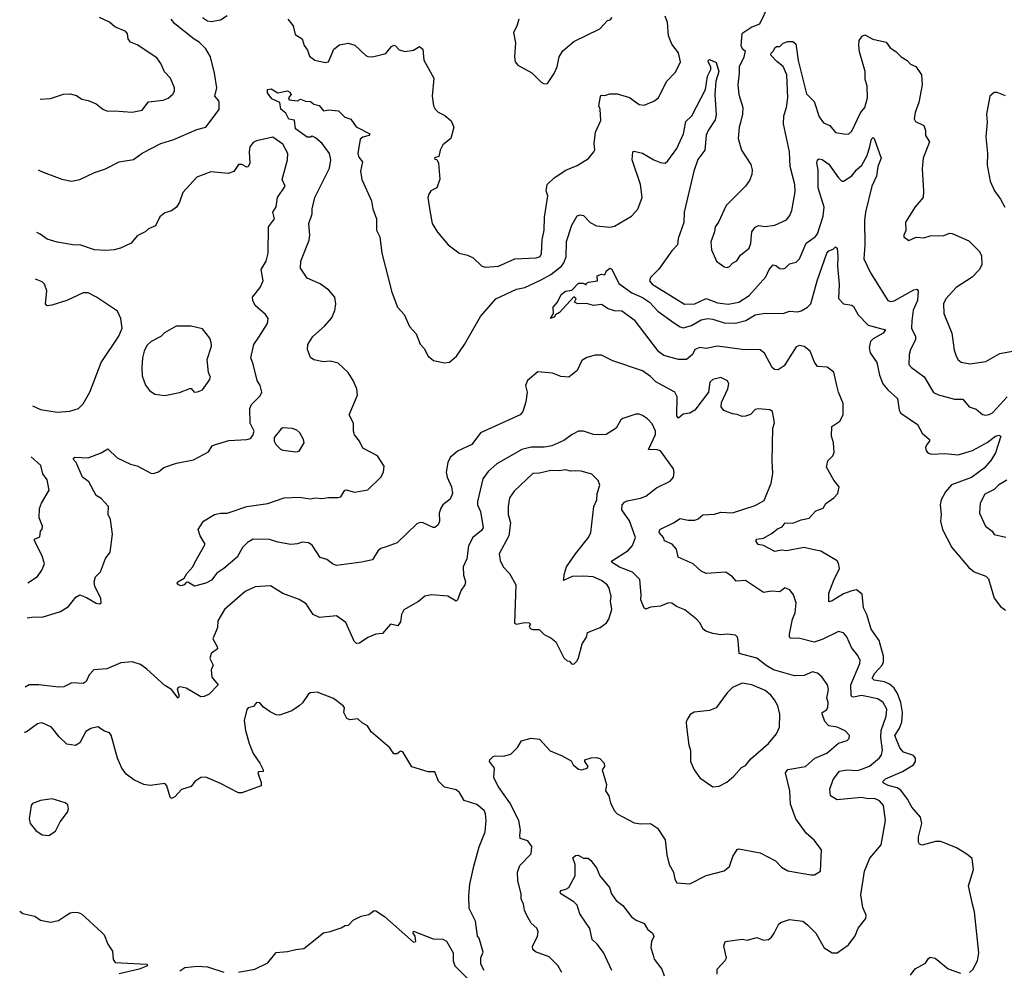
# Model space of a CAD drawing. Extents: x 1921360 to 2014538, y 768294 to 907744.
# Tile 110 of 256: x 1921767 to 1927788, y 801608 to 807422. Entities that reach past the tile are written whole.
import ezdxf

# ---------------------------------------------------------------- set-up
doc = ezdxf.new("R2010")
doc.units = 0

msp = doc.modelspace()

# ---------------------------------------------------------------- linework, layer by layer
at = {"layer": '0CON10XD'}
for points in [[(1926345, 807509.4), (1926290, 807395), (1926245, 807376), (1926183.3, 807335), (1926176.2, 807265), (1926185, 807246.7), (1926202.5, 807232.5), (1926195, 807192.5), (1926165.7, 807135), (1926167.3, 807095), (1926158.5, 807025), (1926165.5, 806965), (1926188.5, 806885), (1926187.9, 806845), (1926174.3, 806794.3)], [(1921891.5, 806936.5), (1921955, 806941.2), (1922035, 806966.7), (1922075, 806970), (1922115, 806958.8), (1922147, 806937), (1922185, 806928), (1922235, 806908.8), (1922275, 806876.2), (1922303.1, 806863.1), (1922345, 806865.7), (1922455, 806856.7), (1922515, 806870), (1922555, 806920), (1922645, 806930), (1922675, 806943.3), (1922703.6, 806966.4), (1922712.5, 806985), (1922713.3, 807005), (1922689.2, 807065), (1922652.8, 807102.8), (1922629.4, 807155), (1922605, 807189.2), (1922485, 807268.1), (1922445.4, 807285.4), (1922430, 807305), (1922426, 807335), (1922415, 807350), (1922348.6, 807378.6), (1922315, 807406.5), (1922255, 807436.7)], [(1922885, 807436), (1922915, 807415.7), (1922937.6, 807412.4), (1922995, 807422), (1923035, 807447.5)], [(1923406.2, 807425), (1923438.8, 807385), (1923451.7, 807331.7), (1923493.3, 807305), (1923506.2, 807265), (1923527, 807237), (1923539.5, 807199.5), (1923572.5, 807175), (1923635, 807160), (1923655, 807163.8), (1923687.9, 807242.1), (1923722.3, 807267.7), (1923775, 807279.2), (1923817.2, 807267.2), (1923882.9, 807202.9), (1923896.4, 807196.4), (1923925, 807196.2), (1924005, 807216.7), (1924040.5, 807259.5), (1924054.2, 807265.8), (1924065, 807263.3), (1924087.3, 807237.3), (1924125, 807227.5), (1924175, 807236.7), (1924211.7, 807258.3), (1924232.7, 807242.7), (1924238.8, 807175), (1924300, 807065), (1924290, 806955), (1924298, 806895), (1924306.7, 806875), (1924325, 806856.7), (1924367.3, 806837.3), (1924405, 806803.3), (1924421.2, 806765), (1924403.3, 806695), (1924355, 806656.7), (1924338.8, 806625), (1924330, 806585), (1924303, 806577), (1924305, 806570), (1924318.3, 806568.3), (1924327.5, 806545), (1924337, 806447), (1924317.5, 806395), (1924281.2, 806375), (1924268.8, 806355), (1924263.3, 806335), (1924274.2, 806255.8), (1924290, 806175), (1924322, 806122), (1924388, 806045), (1924443.3, 806003.3), (1924455, 805994.2), (1924505, 805982), (1924540, 805965), (1924593.3, 805915), (1924615, 805909.2), (1924695, 805915.6), (1924795, 805960), (1924924.6, 805965.4), (1924950, 805975), (1924958.5, 805991.5), (1924961.1, 806075), (1924974.4, 806135), (1924976.9, 806215), (1924997.1, 806345), (1924985.7, 806375.7), (1924992.9, 806415), (1925035, 806454.2), (1925107.2, 806502.8), (1925175, 806531.4), (1925245, 806573.8), (1925278.8, 806615), (1925283.9, 806626.1), (1925280, 806665), (1925288.1, 806735), (1925320.4, 806805), (1925316.4, 806875), (1925309.4, 806895), (1925318.3, 806951.7), (1925325, 806960), (1925345, 806958), (1925375, 806970), (1925420.6, 806969.4), (1925495.6, 806945.6), (1925555, 806904), (1925585, 806900), (1925645, 806924), (1925672.5, 806945), (1925722.5, 807045), (1925777.5, 807102.5), (1925808.1, 807165), (1925795, 807218.8), (1925755, 807272.5), (1925735, 807323.8), (1925727.3, 807405), (1925713.1, 807445)], [(1924818.8, 807425), (1924807.3, 807382.7), (1924785.9, 807344.1), (1924798.8, 807281.2), (1924792, 807195), (1924796.7, 807165), (1924812.5, 807145), (1924897.9, 807097.9), (1924955, 807040), (1924975, 807030), (1924995, 807032.5), (1925035, 807092.5), (1925053.8, 807135), (1925065.8, 807195), (1925087.9, 807232.1), (1925155, 807290), (1925313.6, 807366.4), (1925361.7, 807418.3), (1925378.3, 807421.7), (1925390, 807435)], [(1921880.7, 806504.2), (1921910.4, 806490.4), (1922025, 806447.5), (1922084.6, 806434.6), (1922135, 806445.6), (1922225, 806488.1), (1922290.7, 806509.3), (1922375, 806552.2), (1922463.6, 806566.4), (1922515, 806606.5), (1922629.2, 806665), (1922710.2, 806689.8), (1922849.5, 806750.5), (1922905, 806765.6), (1922986.4, 806873.6), (1922987.5, 806915), (1922985, 806926), (1922960, 806955), (1922971.9, 807005), (1922958.4, 807095), (1922932.9, 807195), (1922905, 807244.3), (1922864.2, 807284.2), (1922833.1, 807303.1), (1922715, 807396.7), (1922692.5, 807425)], [(1926174.3, 806794.3), (1926165.6, 806765), (1926160, 806695), (1926180, 806625), (1926237.6, 806537.6), (1926245.5, 806505), (1926244.5, 806475), (1926230.6, 806439.4), (1926205, 806404.2), (1926087.5, 806285), (1926040, 806185), (1926019.2, 806155), (1926015.8, 806125), (1925993.1, 806063.1), (1925998, 806015), (1926028.8, 805945), (1926075, 805910.8), (1926092.3, 805907.7), (1926106.6, 805913.4), (1926125, 805933.8), (1926152.1, 805947.9), (1926175, 805982.5), (1926228, 806025), (1926238, 806055), (1926244.4, 806125), (1926265, 806154.2), (1926285, 806164.3), (1926325, 806157.1), (1926385.3, 806164.7), (1926455, 806198.5), (1926475.4, 806225), (1926488.2, 806255), (1926508.7, 806368.7), (1926507.5, 806415), (1926478.6, 806525), (1926473.6, 806615), (1926438.2, 806785), (1926440, 806835), (1926456.9, 806885), (1926464.7, 806945), (1926458.2, 807085), (1926435.4, 807135.4), (1926396.4, 807166.4), (1926361.2, 807205), (1926361.7, 807218.3), (1926377.5, 807232.5), (1926385, 807250), (1926395, 807258), (1926415, 807258.8), (1926435, 807278.8), (1926465, 807288.8), (1926495, 807290), (1926513.3, 807275), (1926527.7, 807172.3), (1926579.2, 806969.2), (1926625, 806922), (1926655, 806828), (1926681.8, 806791.8), (1926722, 806775), (1926755, 806732), (1926806, 806724), (1926835, 806721.4), (1926855, 806741.2), (1926907.8, 806852.2), (1926935, 806886), (1926951.2, 806945), (1926950, 807015), (1926937.8, 807057.8), (1926937.5, 807105), (1926903.1, 807225), (1926897.5, 807265), (1926900.8, 807295), (1926918.3, 807321.7), (1926935, 807330), (1926984.3, 807304.3), (1927065.5, 807285.5), (1927090, 807250), (1927125, 807227.5), (1927156.2, 807195), (1927193, 807173), (1927215, 807150), (1927247, 807137), (1927280.6, 807085), (1927285.5, 807025), (1927265.7, 806915.7), (1927242.2, 806855), (1927235.8, 806815.8), (1927245, 806800), (1927296, 806775), (1927306, 806745), (1927306, 806715), (1927330, 806675), (1927291.2, 806575), (1927285, 806510), (1927294.1, 806374.1), (1927290.8, 806335), (1927243.2, 806276.8), (1927183.8, 806185), (1927186.7, 806133.3), (1927172.5, 806105), (1927173.9, 806093.9), (1927205, 806071.2), (1927248.3, 806091.7), (1927295, 806088.8), (1927335, 806100.8), (1927417.3, 806102.7), (1927455, 806116), (1927470, 806115), (1927570.5, 806070.5), (1927635.6, 806005.6), (1927647.9, 805977.9), (1927650, 805925), (1927635.8, 805895), (1927592.2, 805847.8), (1927492.9, 805785), (1927430, 805715), (1927416.4, 805685), (1927418.1, 805625), (1927466.5, 805505), (1927480.7, 805400.7), (1927491.1, 805371.1), (1927504.2, 805345), (1927525, 805327.1), (1927578.1, 805318.1), (1927675, 805331.1), (1927759.7, 805380.3), (1927905, 805406.7)], [(1926031.2, 801585), (1926032, 801615), (1926081.7, 801668.3), (1926090, 801685), (1926072.9, 801755), (1926080, 801785), (1926185, 801798), (1926215, 801792.9), (1926275, 801808), (1926315, 801792.5), (1926345, 801796), (1926365, 801811.2), (1926380.8, 801835), (1926408.3, 801891.7), (1926425, 801902.9), (1926475, 801918), (1926555, 801908.1), (1926585, 801886.7), (1926635.3, 801835.3), (1926685.7, 801745.7), (1926735, 801714.2), (1926765, 801714), (1926835, 801763.8), (1926875, 801818.8), (1926893.8, 801865), (1926942, 801925), (1926944, 801945), (1926922.2, 801992.2), (1926911.1, 802068.9), (1926932.9, 802215), (1926966.2, 802293.8), (1927035.8, 802375.8), (1927061.9, 802525), (1927049.1, 802615), (1927024.5, 802645), (1926995, 802659.3), (1926955, 802657.5), (1926914.1, 802664.1), (1926765, 802650), (1926725.8, 802675), (1926720.5, 802715), (1926740.6, 802775), (1926779.2, 802825), (1926825, 802834.5), (1926885, 802830.5), (1926905, 802834.7), (1926963.4, 802856.6), (1927025, 802907.1), (1927036.9, 802925), (1927044, 802955), (1927032.4, 803032.4), (1927034.2, 803075), (1927065, 803163.3), (1927069.5, 803205), (1927047.5, 803245), (1927015, 803269.2), (1926915, 803288.9), (1926865, 803278.2), (1926855, 803280.8), (1926850.6, 803290.6), (1926850.4, 803355), (1926905, 803483.8), (1926905.6, 803505), (1926890.8, 803535), (1926853, 803583), (1926825, 803646.7), (1926805, 803672), (1926775, 803680.8), (1926675, 803630.9), (1926625, 803614.4), (1926536.7, 803636.7), (1926480.5, 803640.5), (1926474, 803645), (1926474.3, 803664.3), (1926491.9, 803755), (1926509.2, 803795), (1926516, 803855), (1926498, 803905), (1926475.8, 803935.8), (1926445, 803948), (1926415, 803922.5), (1926365, 803926.9), (1926315, 803918.6), (1926205, 803992.2), (1926147.6, 803987.6), (1926125.4, 804015.4), (1926085, 804044.2), (1925965, 804035.7), (1925935, 804048.8), (1925884.4, 804094.4), (1925794.3, 804134.3), (1925784.1, 804184.1), (1925756.2, 804215), (1925710, 804235), (1925704, 804255), (1925676.7, 804285), (1925680.8, 804305), (1925765.9, 804344.1), (1925805, 804372.2), (1925855, 804361.8), (1925895, 804361.5), (1925915, 804369.4), (1925945, 804394.3), (1926015, 804398.2), (1926055, 804410.8), (1926125, 804406.7), (1926265, 804451.4), (1926318.5, 804481.5), (1926361.7, 804588.3), (1926372.4, 804647.6), (1926367.9, 804725), (1926373.3, 804925), (1926383.6, 804956.4), (1926371.2, 805025), (1926355, 805036), (1926285, 805042.9), (1926265, 805037.5), (1926235, 805008.6), (1926205, 804997.1), (1926185, 804996), (1926155, 805008), (1926125, 805011.4), (1926072.9, 805032.9), (1926056.5, 805055), (1926059.5, 805080.5), (1926097.5, 805165), (1926103.8, 805195), (1926095, 805213.3), (1926055, 805234), (1926005, 805221.2), (1925986.2, 805205), (1925980, 805145), (1925895.5, 805034.5), (1925865, 805016.2), (1925825, 805010.6), (1925795, 804984.2), (1925785, 805000), (1925788.1, 805115), (1925772.9, 805145), (1925657.4, 805207.4), (1925625, 805239.6), (1925575, 805274.5), (1925395, 805336.7), (1925325, 805370), (1925285, 805371.2), (1925235, 805356.7), (1925205, 805337.5), (1925175, 805277.5), (1925125, 805236), (1925075, 805240), (1925025, 805260), (1924935, 805268.8), (1924872.5, 805215), (1924860, 805185), (1924869.2, 805145), (1924862.5, 805085), (1924844.3, 805025.7), (1924828, 805005), (1924585, 804895.8), (1924531.9, 804825), (1924445, 804783.1), (1924399.2, 804745), (1924384.1, 804715), (1924375.4, 804655), (1924381.5, 804625), (1924406.5, 804565), (1924413.3, 804525), (1924400.2, 804489.8), (1924355, 804455.8), (1924341.9, 804435), (1924331.5, 804405), (1924333.3, 804355), (1924325, 804332), (1924305, 804316), (1924295, 804316), (1924235, 804344.5), (1924215, 804346.2), (1924195, 804339.6), (1924075, 804222.7), (1924008.8, 804198.8), (1923975, 804187.3), (1923958.2, 804175), (1923925, 804119.2), (1923856.6, 804103.4), (1923705, 804084.7), (1923679.2, 804095), (1923645, 804121.4), (1923605, 804132), (1923555, 804209.2), (1923532.4, 804222.4), (1923495, 804226.7), (1923465, 804215.6), (1923425, 804212.2), (1923345, 804226.5), (1923295, 804242.5), (1923195, 804245.6), (1923160, 804225), (1923130, 804195), (1923097.5, 804135), (1923016, 804065), (1922972.3, 804037.7), (1922938.8, 803995), (1922905, 803975.6), (1922835, 803957.5), (1922795, 803982.5), (1922785, 803980), (1922772.5, 803965), (1922755, 803960), (1922737.5, 803965), (1922728.8, 803975), (1922733.3, 803985), (1922773, 804007), (1922788.8, 804035), (1922825, 804076.7), (1922837, 804103), (1922901.4, 804215), (1922870.8, 804265), (1922857.5, 804305), (1922890, 804355), (1922957.5, 804395), (1922995, 804404), (1923035, 804403.8), (1923155, 804445.7), (1923285, 804463.1), (1923385, 804496.9), (1923475, 804502.9), (1923545, 804491.1), (1923575, 804496.9), (1923615, 804493.1), (1923655, 804500.6), (1923715, 804500), (1923730, 804505), (1923755, 804543.8), (1923763.1, 804546.9), (1923815, 804531.9), (1923895, 804547.5), (1923976, 804624), (1923991.8, 804655), (1923995, 804692.5), (1923955, 804754.2), (1923865, 804801.2), (1923845.8, 804845), (1923815, 804883.8), (1923807.5, 804905), (1923808, 804955), (1923781.2, 805005), (1923833.3, 805125), (1923828.8, 805165), (1923805.6, 805215), (1923775.6, 805265), (1923715, 805320.6), (1923666.4, 805333.6), (1923625, 805328.8), (1923565, 805341.2), (1923545, 805356.7), (1923526, 805405), (1923528.8, 805435), (1923560, 805485), (1923631.7, 805548.3), (1923675, 805598.6), (1923693.5, 805643.5), (1923699.6, 805685), (1923694.6, 805725), (1923657.8, 805767.8), (1923605, 805806.4), (1923525, 805842.5), (1923483.2, 805903.2), (1923486.9, 805945), (1923536.5, 806073.5), (1923541.3, 806105), (1923535.4, 806175), (1923554.6, 806235), (1923555.5, 806265), (1923572.3, 806335), (1923660.4, 806515), (1923669.2, 806565), (1923661.8, 806605), (1923615.7, 806665), (1923575, 806700), (1923555, 806710), (1923545, 806703.3), (1923525, 806704), (1923453.8, 806755), (1923448.3, 806808.3), (1923413.3, 806815), (1923395, 806850), (1923364.3, 806874.3), (1923356.7, 806915), (1923308.8, 806938.8), (1923281.2, 806975), (1923281.2, 806995), (1923305, 807000.4), (1923345, 806974.4), (1923405, 806988.1), (1923418.9, 806978.9), (1923426.2, 806965), (1923411.2, 806945), (1923415, 806932.5), (1923465, 806926.7), (1923485, 806936.7), (1923513.8, 806923.8), (1923545, 806922.5), (1923565.8, 806905.8), (1923598.5, 806898.5), (1923624.2, 806864.2), (1923655, 806871.9), (1923716.2, 806865), (1923755, 806826.2), (1923792, 806815), (1923825, 806768.1), (1923908.8, 806725), (1923903.3, 806715), (1923865, 806704.4), (1923848.9, 806691.1), (1923834.5, 806605), (1923841.7, 806581.7), (1923863.6, 806553.6), (1923851.1, 806495), (1923858.2, 806445), (1923917.5, 806315), (1923926.4, 806266.4), (1923949.4, 806205), (1923949.5, 806135), (1923969.4, 806095), (1923982.2, 805995), (1924041.9, 805755), (1924078, 805665), (1924118.3, 805618.3), (1924150, 805545), (1924191.2, 805501.2), (1924215, 805437.5), (1924240.5, 805410.5), (1924264, 805365), (1924297, 805337), (1924365, 805324.2), (1924395, 805328.6), (1924437.8, 805365), (1924486.4, 805435), (1924585, 805606.7), (1924679.1, 805715), (1924804, 805775), (1924855, 805783.8), (1924955, 805830.3), (1925015, 805864.7), (1925079.2, 805915), (1925095, 805936.2), (1925108.7, 805971.3), (1925111.6, 806065), (1925143.4, 806165), (1925175, 806222), (1925195, 806229.2), (1925215, 806224.2), (1925255, 806181.9), (1925295, 806161.9), (1925375, 806154.2), (1925405, 806159.2), (1925508.3, 806221.7), (1925546.4, 806263.6), (1925573.5, 806335), (1925564, 806414), (1925512.2, 806565), (1925516.7, 806613.3), (1925525, 806617.5), (1925575.4, 806605.4), (1925645, 806564.4), (1925685, 806548.6), (1925715, 806545.8), (1925731.1, 806558.9), (1925785.5, 806635), (1925825.4, 806725), (1925841.1, 806798.9), (1925877.1, 806835), (1925961.4, 806995), (1925973.2, 807076.8), (1925993, 807117), (1925992.5, 807135), (1925977.5, 807165), (1925980, 807175), (1925985, 807180), (1926025, 807161.2), (1926041.9, 807105), (1926024.3, 807045.7), (1926018.5, 806965), (1926025, 806840), (1926020.1, 806809.9), (1925976.8, 806745), (1925964.7, 806715.3), (1925956.4, 806625), (1925913.5, 806566.5), (1925888.6, 806495), (1925831.1, 806245), (1925828.8, 806181.2), (1925793.8, 806085), (1925788.5, 806045), (1925755, 806009.5), (1925675, 805897.5), (1925624, 805845), (1925618.6, 805825), (1925634.2, 805805), (1925832.1, 805682.1), (1925895, 805685.3), (1925965, 805717.3), (1926035, 805690), (1926098.4, 805681.6)], [(1927796.1, 806956.1), (1927745, 806976.7), (1927725, 806976.7), (1927700, 806955), (1927678.6, 806845), (1927682.9, 806795), (1927675.7, 806705), (1927684.3, 806605), (1927683, 806533), (1927700.8, 806435), (1927727.5, 806375), (1927764.6, 806324.6), (1927791.1, 806275)], [(1921811.8, 803762.9), (1921855, 803769.5), (1921905, 803767.9), (1922016.6, 803803.4), (1922065, 803833.5), (1922109.5, 803890.5), (1922135, 803904.3), (1922175, 803889.1), (1922235, 803854.4), (1922255, 803850), (1922266, 803855), (1922263.3, 803885), (1922225.6, 803955), (1922221.4, 803985), (1922231.2, 804015), (1922261.2, 804045), (1922292.3, 804127.7), (1922319.2, 804165), (1922334.2, 804275), (1922322.5, 804365), (1922308, 804395), (1922309.2, 804445), (1922265, 804494.2), (1922235, 804512.5), (1922188.8, 804595), (1922150.6, 804625), (1922113, 804713), (1922093.3, 804735), (1922105, 804746), (1922185, 804742.5), (1922265, 804773.3), (1922305, 804797.5), (1922362.1, 804742.1), (1922445, 804704), (1922485, 804693.8), (1922568.3, 804648.3), (1922585, 804646), (1922615, 804657.5), (1922647.6, 804682.4), (1922725, 804709.6), (1922830.7, 804729.3), (1922921.3, 804778.7), (1922943.8, 804815), (1922957.7, 804822.3), (1923045, 804849.4), (1923155, 804853.8), (1923178.3, 804861.7), (1923191.7, 804878.3), (1923200, 804905), (1923175.6, 804955), (1923174, 805045), (1923185, 805068), (1923237.5, 805122.5), (1923246.9, 805145), (1923237.5, 805185), (1923220, 805215), (1923195.3, 805315.3), (1923179.5, 805355), (1923198.9, 805435), (1923229.1, 805480.8), (1923281.4, 805565), (1923285.8, 805595), (1923269.7, 805619.7), (1923206.2, 805675), (1923192, 805705), (1923191.2, 805725), (1923237.5, 805785), (1923255.8, 805825), (1923244.2, 805895), (1923274.2, 805945), (1923287.3, 805995), (1923288.6, 806155), (1923324.2, 806205), (1923314, 806245), (1923335, 806277.5), (1923344.2, 806335), (1923391.2, 806405), (1923372, 806445), (1923404.4, 806565), (1923405.6, 806605), (1923375, 806661.4), (1923315, 806704.4), (1923215, 806681.5), (1923195, 806672.2), (1923174.7, 806645), (1923170.3, 806615), (1923174.2, 806545.8), (1923165, 806522.5), (1923155, 806520), (1923125, 806536), (1923105, 806536), (1923075.5, 806494.5), (1923042.2, 806482.2), (1922935, 806491.8), (1922850.2, 806459.8), (1922764, 806366), (1922745, 806305.8), (1922725, 806276.7), (1922695, 806252.9), (1922655, 806241.1), (1922623, 806217), (1922598.3, 806161.7), (1922555, 806144.2), (1922535, 806124.4), (1922485, 806100.6), (1922447.5, 806055), (1922382.5, 806025), (1922345, 806015.8), (1922295, 806011.4), (1922225, 806015.8), (1922135.6, 806045.6), (1922105, 806044.2), (1921995, 806062.5), (1921935, 806080.7), (1921891.1, 806111.1), (1921871, 806119.9)], [(1926098.4, 805681.6), (1926165, 805695.4), (1926226.9, 805735), (1926330.4, 805849.6), (1926350, 805895), (1926375, 805923.8), (1926389.9, 805919.9), (1926415, 805900), (1926435, 805898.6), (1926447.4, 805902.6), (1926475, 805929.2), (1926515, 805938.8), (1926535, 805960), (1926575.6, 806055), (1926631.1, 806095), (1926645, 806112.9), (1926679.9, 806220.1), (1926687.3, 806275), (1926648.8, 806395), (1926648.9, 806505), (1926641.5, 806545), (1926646.2, 806565), (1926655, 806570.8), (1926675, 806567.8), (1926715, 806538.5), (1926775, 806454.2), (1926795, 806435.8), (1926805, 806435.7), (1926855, 806467.5), (1926884.5, 806505), (1926916.8, 806533.2), (1926948.4, 806591.6), (1926965, 806646.7), (1926975, 806692.5), (1926985, 806701.2), (1926991.2, 806695), (1927034.4, 806575), (1927015.3, 806524.7), (1927005.4, 806465), (1926978.2, 806405), (1926940, 806245), (1926933.8, 806195), (1926935.4, 806045.4), (1926928.8, 805958.8), (1926970, 805875), (1927075, 805704.2), (1927095, 805697.8), (1927115, 805703.6), (1927235, 805771.1), (1927253.5, 805773.5), (1927260.9, 805765), (1927257.2, 805705), (1927230.7, 805645), (1927221.5, 805581.5), (1927221.1, 805535), (1927244.5, 805485), (1927245.6, 805465), (1927214.2, 805405), (1927205.7, 805374.3), (1927204.3, 805314.3), (1927220, 805295), (1927298.1, 805238.1), (1927355, 805142.5), (1927385, 805126.9), (1927482.4, 805102.4), (1927535, 805100.5), (1927573.7, 805053.7), (1927615, 805040), (1927655, 805007.1), (1927675, 805004.3), (1927695, 805007.1), (1927715, 805018.6), (1927804.5, 805115)], [(1927575, 801594.5), (1927595, 801611.9), (1927623.3, 801665), (1927632, 801715), (1927605.3, 801965), (1927593, 802013), (1927568.5, 802125), (1927599.5, 802225), (1927591.7, 802291.7), (1927559.1, 802319.1), (1927495, 802356.7), (1927400, 802395), (1927367.5, 802395), (1927285, 802372.9), (1927268.8, 802378.8), (1927262.3, 802392.3), (1927262.7, 802425), (1927283.1, 802505), (1927274.6, 802544.6), (1927222.5, 802605), (1927196.1, 802655), (1927155, 802710), (1927133.1, 802725), (1927077.8, 802737.8), (1927047.5, 802755), (1927047.5, 802765), (1927061.6, 802778.4), (1927165, 802823.1), (1927233.1, 802865), (1927245.5, 802885), (1927244.3, 802905), (1927232, 802922), (1927172.2, 802942.2), (1927148.8, 802968.8), (1927118.8, 803045), (1927145.1, 803084.9), (1927160.6, 803125), (1927165.7, 803185), (1927155.1, 803245), (1927135, 803301.1), (1927114.2, 803334.2), (1927085, 803357.4), (1927055, 803372.3), (1926992.8, 803382.8), (1926980.8, 803395), (1926995.3, 803425), (1927041.9, 803475), (1927050, 803495), (1927049.9, 803529.9), (1927022.5, 803625), (1926973.6, 803693.6), (1926946.6, 803785), (1926927.1, 803825), (1926919.5, 803909.5), (1926885, 803934.2), (1926855, 803928.9), (1926805, 803910), (1926735, 803868), (1926715, 803862.5), (1926715.6, 803915), (1926745.6, 803995), (1926780, 804065), (1926775, 804097.5), (1926765, 804112), (1926665, 804170.7), (1926615, 804181.9), (1926565, 804193.1), (1926455, 804173.6), (1926425, 804178.2), (1926385, 804170.5), (1926315, 804205.6), (1926282.7, 804212.7), (1926267.5, 804235), (1926274.5, 804245.5), (1926315, 804250.9), (1926368.7, 804281.3), (1926401.8, 804308.2), (1926429.1, 804320.9), (1926447.5, 804345), (1926495, 804343.3), (1926545, 804362.9), (1926595, 804372.9), (1926635, 804418), (1926680, 804435), (1926696.1, 804463.9), (1926745, 804498.8), (1926769.2, 804525), (1926777.1, 804565), (1926745.6, 804605.6), (1926701.2, 804685), (1926708.8, 804725), (1926738.8, 804755), (1926748, 804775), (1926744.4, 804835), (1926731.1, 804875), (1926733.3, 804935), (1926782.7, 804967.3), (1926802.9, 805005), (1926802.5, 805075), (1926773.5, 805143.5), (1926764.4, 805185.6), (1926745, 805265.8), (1926705, 805297.8), (1926645, 805302), (1926626.9, 805326.9), (1926601.5, 805395), (1926565, 805423.1), (1926535, 805428.8), (1926515, 805422.5), (1926442.2, 805305), (1926405, 805281.1), (1926383.4, 805283.4), (1926367.5, 805295), (1926322.3, 805382.3), (1926294.1, 805404.1), (1926185, 805405.2), (1926034.7, 805425.3), (1925965, 805410.5), (1925925, 805416.9), (1925896, 805405), (1925880.6, 805375), (1925845.5, 805344.5), (1925795, 805344), (1925705, 805369.2), (1925675, 805390), (1925530.2, 805580.2), (1925449.5, 805639.5), (1925405, 805642.2), (1925365, 805654.4), (1925325, 805680), (1925275, 805674.3), (1925233, 805687), (1925180, 805685), (1925160, 805695), (1925170, 805715), (1925155, 805726.7), (1925068.3, 805631.7), (1925043.8, 805616.2), (1925035, 805603.3), (1925013.8, 805593.8), (1925031.2, 805625), (1925028.9, 805665), (1925055.7, 805695), (1925078.8, 805741.2), (1925105, 805761.9), (1925142.3, 805767.7), (1925185, 805810), (1925211.7, 805811.7), (1925230, 805800), (1925231.7, 805808.3), (1925245, 805817.5), (1925300, 805825), (1925297.5, 805855), (1925325, 805866.2), (1925345, 805862.5), (1925354.2, 805885), (1925375, 805902), (1925387.3, 805897.3), (1925429.7, 805809.7), (1925510.8, 805750.8), (1925575, 805722.3), (1925617.5, 805695), (1925668.8, 805638.8), (1925765, 805569.7), (1925805, 805543.1), (1925825, 805537.5), (1925875, 805551.6), (1925935, 805586), (1925975.4, 805594.6), (1926005, 805591.4), (1926075, 805567.4), (1926145, 805566.8), (1926206.9, 805583.1), (1926265, 805616.2), (1926325, 805627.3), (1926435.2, 805624.8), (1926475, 805640.4), (1926525, 805635.4), (1926545, 805642), (1926585, 805664.6), (1926605.3, 805685), (1926642.8, 805825), (1926703.1, 805995), (1926715, 806008.8), (1926740.7, 806019.3), (1926755, 806032.5), (1926765.8, 806025.8), (1926769.4, 805975), (1926767.9, 805915), (1926777.8, 805802.2), (1926775, 805717.5), (1926804.6, 805684.6), (1926855, 805676.7), (1926865, 805669.2), (1926895, 805617.1), (1926954.8, 805554.8), (1927061.2, 805525), (1927046.9, 805505), (1926985, 805470), (1926970, 805455), (1926961.9, 805418.1), (1926966.7, 805385), (1927008.9, 805325), (1927025, 805248.8), (1927045.4, 805195), (1927075, 805157.5), (1927134.5, 805105), (1927145.7, 805035), (1927155, 805016.2), (1927257, 804947), (1927285, 804892.5), (1927330.6, 804855), (1927331.4, 804845), (1927313.3, 804825), (1927306.9, 804805), (1927310.8, 804785), (1927321.5, 804771.5), (1927345, 804764.4), (1927425, 804768.8), (1927505, 804761.2), (1927592.8, 804787.2), (1927683.5, 804836.5), (1927735, 804875.5), (1927755, 804880.8), (1927765.7, 804874.3), (1927735, 804772.9), (1927705, 804725.6), (1927665, 804678.9), (1927587, 804623), (1927465, 804578.1), (1927428.6, 804535), (1927402.5, 804485), (1927395.5, 804455), (1927401.1, 804395), (1927397.5, 804355), (1927409.1, 804305), (1927467.5, 804195), (1927570.9, 804070.9), (1927603.8, 804045), (1927675, 804017.8), (1927692.2, 804002.2), (1927725.8, 803885), (1927765, 803834), (1927795, 803811.2)], [(1921844.5, 805061.4), (1921895, 805038.9), (1921995, 805021.9), (1922073, 805027), (1922125.7, 805044.3), (1922155, 805073.3), (1922196.7, 805143.3), (1922266, 805325), (1922373.9, 805486.1), (1922393.6, 805536.4), (1922386.2, 805595), (1922365, 805640), (1922236.7, 805725), (1922185, 805750.8), (1922155, 805750.8), (1922055.5, 805704.5), (1921964.3, 805675.7), (1921935, 805672), (1921924.2, 805684.2), (1921933.8, 805765), (1921918.8, 805805), (1921905, 805820), (1921863.9, 805834.8)], [(1922655, 805124), (1922745, 805141.2), (1922806.4, 805166.4), (1922816.2, 805166.2), (1922834.2, 805144.2), (1922855, 805146.2), (1922885, 805157.5), (1922926.2, 805215), (1922933.3, 805235), (1922922, 805265), (1922913.8, 805345), (1922938.8, 805425), (1922938.3, 805448.3), (1922930, 805475), (1922885, 805532.5), (1922815, 805547.5), (1922723, 805547), (1922653, 805507), (1922630, 805485), (1922570, 805455), (1922545, 805430), (1922527.5, 805395), (1922517.5, 805355), (1922513.3, 805295), (1922516.7, 805245), (1922536.1, 805186.1), (1922560, 805155), (1922592.3, 805132.3), (1922655, 805124)], [(1925081.9, 801595), (1925057.6, 801637.6), (1925005, 801689.4), (1924921.2, 801721.2), (1924905.6, 801735), (1924903.5, 801755), (1924934.2, 801815), (1924937.5, 801845), (1924930, 801865), (1924895, 801896.7), (1924866.6, 801946.6), (1924852.9, 801975), (1924846.8, 802013.2), (1924834.4, 802045), (1924834.4, 802075), (1924812.5, 802155), (1924811.2, 802208.8), (1924825, 802249.4), (1924895, 802321.2), (1924898.5, 802365), (1924875, 802398.9), (1924828.1, 802415), (1924824.4, 802435), (1924829.1, 802465), (1924819.1, 802525), (1924765, 802633.1), (1924695, 802730.8), (1924667.3, 802785), (1924670, 802845), (1924640, 802885), (1924642.5, 802895), (1924661.2, 802915), (1924675, 802920.5), (1924725, 802917.5), (1924769.6, 802930.4), (1924810.2, 802969.8), (1924835, 803010.8), (1924895, 803027.5), (1924945, 803022.5), (1925010, 802950), (1925085, 802918.8), (1925138.3, 802888.3), (1925152, 802865), (1925185, 802838), (1925205, 802834.2), (1925237.5, 802845), (1925242.5, 802855), (1925222.5, 802885), (1925222.5, 802895), (1925262.3, 802907.7), (1925295, 802908.8), (1925315, 802902.5), (1925340, 802875), (1925342.5, 802855), (1925328.8, 802835), (1925355.4, 802745.4), (1925348.6, 802705), (1925369.2, 802675), (1925379.4, 802629.4), (1925403.4, 802583.4), (1925420, 802565), (1925525, 802510), (1925565, 802503.8), (1925625, 802506.7), (1925667.3, 802477.3), (1925713.3, 802405), (1925723.3, 802315), (1925738.8, 802255), (1925765, 802207.5), (1925772.5, 802165), (1925785, 802142.5), (1925865, 802137.5), (1925965, 802187.5), (1926075, 802216.2), (1926107.3, 802242.7), (1926128, 802305), (1926155, 802346.7), (1926165, 802351.2), (1926295.5, 802325.5), (1926388.2, 802278.2), (1926425, 802239.2), (1926465, 802217.1), (1926605, 802191.4), (1926627.5, 802192.5), (1926663.8, 802215), (1926669.2, 802345), (1926624.4, 802404.4), (1926576.3, 802446.3), (1926512.2, 802535), (1926481.2, 802625), (1926477.3, 802705), (1926450.9, 802815), (1926465, 802835.5), (1926572, 802855), (1926629.2, 802905), (1926703.4, 802936.6), (1926775, 802998), (1926826.8, 803013.2), (1926840, 803025), (1926841.2, 803045), (1926815, 803072.5), (1926765, 803095.8), (1926715, 803104.2), (1926689.7, 803129.7), (1926673.1, 803176.9), (1926674.5, 803185.5), (1926699.6, 803200.4), (1926708.5, 803215), (1926711.3, 803245), (1926702.9, 803275), (1926706.7, 803293.3), (1926713.5, 803325), (1926707.5, 803355), (1926672.4, 803402.4), (1926645, 803425.7), (1926615, 803432.9), (1926565, 803410.8), (1926505, 803408.9), (1926376.2, 803446.2), (1926331.5, 803471.5), (1926275, 803516.5), (1926166.7, 803545), (1926161.2, 803625), (1926156.2, 803645), (1926145, 803657.5), (1926095, 803663.8), (1926055, 803659.2), (1926005, 803667.1), (1925961.8, 803681.8), (1925945.6, 803695), (1925925, 803734), (1925905, 803755.6), (1925835, 803811.9), (1925782.9, 803832.9), (1925755, 803854.2), (1925734.5, 803855.5), (1925685, 803836), (1925625, 803829.2), (1925595, 803817.5), (1925585, 803822.5), (1925565.5, 803875), (1925567.8, 803905), (1925558.1, 803998.1), (1925515, 804042.9), (1925435, 804074.6), (1925386.2, 804105), (1925392, 804115), (1925488.2, 804175), (1925513.8, 804206.2), (1925532.1, 804255), (1925496.5, 804356.5), (1925450, 804425), (1925451.5, 804455), (1925465, 804471.5), (1925480.7, 804479.3), (1925562.5, 804495), (1925595, 804507.1), (1925660.5, 804559.5), (1925745, 804600.8), (1925766, 804625), (1925769.2, 804655), (1925765, 804676.2), (1925685, 804784.4), (1925665, 804790.9), (1925612.9, 804792.9), (1925654.5, 804885), (1925655.4, 804905.4), (1925635, 804951.2), (1925605, 804982), (1925575, 805002), (1925555, 805010), (1925535, 805008.8), (1925455, 804984), (1925443.8, 804975), (1925415, 804923.3), (1925353.9, 804886.1), (1925306.4, 804883.6), (1925275, 804886.2), (1925215, 804906), (1925185, 804906), (1925145, 804886), (1925095, 804848.6), (1925020, 804815), (1924975, 804807.5), (1924895, 804808.2), (1924836.9, 804793.1), (1924684.7, 804705.3), (1924630.8, 804659.2), (1924600, 804615), (1924565.4, 804475), (1924567.1, 804455), (1924583.9, 804415), (1924600.9, 804315), (1924591.2, 804298.8), (1924538, 804255), (1924512.2, 804205), (1924500.5, 804125), (1924479.4, 804075), (1924480, 804025), (1924492.5, 803985), (1924489.2, 803965), (1924466.5, 803933.5), (1924445, 803873.3), (1924435, 803866), (1924385, 803896), (1924285, 803904.3), (1924245, 803895.8), (1924205, 803864.2), (1924115, 803813.3), (1924101.5, 803785), (1924095, 803740), (1924080, 803715), (1924035, 803724.3), (1923985, 803668.6), (1923945, 803664.4), (1923896.3, 803643.7), (1923845, 803608), (1923826.2, 803606.2), (1923811.7, 803621.7), (1923761.2, 803735), (1923705, 803776.7), (1923600, 803765), (1923561.2, 803785), (1923518.6, 803848.6), (1923476.8, 803876.8), (1923375, 803913.3), (1923299.8, 803959.8), (1923206.6, 803953.4), (1923145.8, 803925), (1923019.2, 803815), (1922978.6, 803745), (1922975.8, 803705), (1922968, 803685), (1922948.8, 803635), (1922975, 803588.8), (1922976.5, 803575), (1922938.6, 803545), (1922930, 803515), (1922949.4, 803475), (1922937.8, 803445), (1922941.1, 803401.1), (1922980.6, 803355), (1922925, 803297.5), (1922895, 803282.5), (1922875, 803281.4), (1922785, 803334.3), (1922748.3, 803341.7), (1922735, 803337.5), (1922730.7, 803329.3), (1922742.5, 803285), (1922735, 803272.5), (1922695.8, 803325.8), (1922655, 803350.5), (1922545, 803448.9), (1922505, 803478.1), (1922455, 803495.7), (1922385, 803489.5), (1922298.8, 803451.2), (1922221.2, 803445), (1922190.8, 803415), (1922172.5, 803375), (1922155, 803363.1), (1922085, 803365.7), (1922037.4, 803342.6), (1922005, 803338.9), (1921884.3, 803354.3), (1921825, 803354.2), (1921801.2, 803340.8)], [(1923455, 804778.8), (1923475, 804783.8), (1923506.2, 804835), (1923503.3, 804855), (1923480, 804895), (1923461.2, 804911.2), (1923435, 804922), (1923375, 804925.8), (1923365, 804920), (1923323, 804867), (1923323.3, 804845), (1923332.5, 804825), (1923362.5, 804795), (1923375, 804790), (1923455, 804778.8)], [(1921817.2, 803977.2), (1921875, 804016), (1921902.5, 804055), (1921918.6, 804095), (1921905, 804142.5), (1921857.5, 804235), (1921857.5, 804245), (1921890, 804260), (1921893.8, 804295), (1921903.6, 804306.4), (1921906.4, 804323.6), (1921886, 804375), (1921887.3, 804432.7), (1921900, 804465), (1921947.5, 804545), (1921935, 804607.5), (1921909.2, 804645), (1921896.7, 804695), (1921836.6, 804747.9)], [(1925155, 803480), (1925175, 803500), (1925185, 803520), (1925206.1, 803603.9), (1925233.8, 803645), (1925240, 803675), (1925316.2, 803705), (1925355, 803734.3), (1925369.4, 803755), (1925387.8, 803815), (1925380, 803865), (1925382.9, 803895), (1925371.9, 803945), (1925360, 803965), (1925325, 803992.9), (1925274.1, 804014.1), (1925215, 804019.6), (1925145, 804016.4), (1925092.3, 803992.3), (1925097.5, 804035), (1925110.8, 804075), (1925165.4, 804154.6), (1925245, 804254.4), (1925259.1, 804285), (1925277.5, 804445), (1925296.4, 804485), (1925298.1, 804525), (1925314.3, 804575), (1925303.8, 804603.8), (1925265, 804642.9), (1925200.9, 804660.9), (1925165, 804662.7), (1925135, 804661.9), (1925105, 804669.1), (1925065, 804662.9), (1925015, 804664.6), (1924945, 804649.5), (1924905, 804647.5), (1924790.6, 804539.4), (1924762.4, 804497.6), (1924753.5, 804445), (1924754.4, 804395.6), (1924768.5, 804345), (1924758.2, 804265), (1924698.1, 804155), (1924705.5, 804115.5), (1924724.2, 804075), (1924762, 804035), (1924801.2, 803965), (1924791.7, 803731.7), (1924805, 803724.2), (1924854.3, 803735.7), (1924882.5, 803732.5), (1924890, 803725), (1924883.3, 803715), (1924889.3, 803699.3), (1924905, 803693.3), (1924943, 803693), (1924975, 803662.5), (1925015, 803642.5), (1925046.4, 803616.4), (1925095, 803520), (1925115, 803500), (1925128.3, 803498.3), (1925141.7, 803481.7), (1925155, 803480)], [(1927803.6, 804606.4), (1927755, 804577.3), (1927725, 804549.2), (1927669.1, 804520.9), (1927639.4, 804465), (1927635.8, 804405), (1927673.7, 804323.7), (1927713, 804293), (1927725, 804273.8), (1927797.3, 804257.3)], [(1926005, 802730.8), (1926045, 802734), (1926090.9, 802759.1), (1926134.3, 802795.7), (1926181.7, 802848.3), (1926205, 802861.2), (1926238.5, 802901.5), (1926345, 802996), (1926394.2, 803055), (1926412.9, 803095), (1926415.4, 803175), (1926402.2, 803225), (1926383.1, 803263.1), (1926360.5, 803290.5), (1926325, 803318.5), (1926245, 803353.6), (1926185, 803363.5), (1926125, 803337.5), (1926092.2, 803305), (1926025, 803214), (1925985, 803196.2), (1925892.3, 803187.7), (1925867, 803173), (1925848.3, 803141.7), (1925842.5, 803125), (1925843.6, 803096.4), (1925859.2, 802985), (1925868.6, 802955), (1925869.2, 802885), (1925892, 802835), (1925926.2, 802786.2), (1925971.9, 802751.9), (1926005, 802730.8)], [(1924606.4, 801606.4), (1924587.5, 801645), (1924587.5, 801685), (1924602, 801718), (1924576.7, 801805), (1924567, 801817), (1924555, 801907.5), (1924515.9, 801985.9), (1924513.3, 802065), (1924519.6, 802135), (1924543.5, 802245), (1924577, 802363), (1924612.5, 802455), (1924620, 802525), (1924615.6, 802565), (1924606.9, 802585), (1924562.4, 802622.4), (1924485, 802646), (1924456.4, 802695), (1924435, 802712.1), (1924365, 802728), (1924328, 802765), (1924305, 802821.2), (1924265, 802821.2), (1924165, 802852.5), (1924110, 802945), (1924095, 802947.5), (1924075, 802932.5), (1924055, 802932.5), (1924029.5, 802969.5), (1923916.1, 803066.1), (1923893.9, 803103.9), (1923862, 803122), (1923835.6, 803145.6), (1923785, 803140.6), (1923768, 803148), (1923750, 803185), (1923753.9, 803213.9), (1923745.8, 803225), (1923685, 803271.4), (1923585, 803308.6), (1923544, 803305), (1923530, 803295), (1923496.1, 803243.9), (1923475.7, 803225), (1923430.8, 803195), (1923355, 803168.8), (1923335, 803170), (1923298.8, 803188.8), (1923258.1, 803218.1), (1923235, 803243.3), (1923215, 803246.2), (1923197.5, 803222.5), (1923165, 803212.5), (1923156.4, 803203.6), (1923139.4, 803135), (1923148, 803075), (1923170.5, 802995), (1923195.4, 802935), (1923236.2, 802875), (1923256.2, 802833.8), (1923256.2, 802823.8), (1923227.5, 802822.5), (1923223.3, 802815), (1923243.9, 802756.1), (1923243.8, 802736.2), (1923125.7, 802694.3), (1923105, 802692.5), (1922995, 802749.7), (1922905, 802788.5), (1922875, 802788.1), (1922837.8, 802762.2), (1922815, 802731.4), (1922756.8, 802713.2), (1922715, 802668), (1922695, 802658.8), (1922686.1, 802666.1), (1922666.6, 802736.6), (1922655, 802750), (1922565, 802738), (1922525, 802744), (1922465, 802774), (1922417.9, 802807.9), (1922391.1, 802845), (1922364.4, 802905), (1922327, 803047), (1922315, 803060), (1922285, 803070), (1922245, 803097.5), (1922202.7, 803087.3), (1922170.9, 803069.1), (1922135, 803000), (1922107.3, 802982.7), (1922055, 802991.9), (1922008.2, 803035), (1921961.9, 803095), (1921905, 803121.5), (1921875, 803116.5), (1921806.2, 803065), (1921794.3, 803062.2)], [(1921945, 802432), (1921985, 802460), (1922015, 802516.7), (1922060, 802575), (1922066.2, 802595), (1922060.7, 802620.7), (1922045, 802633.3), (1921965, 802656.2), (1921893.6, 802646.4), (1921845, 802627.5), (1921837.5, 802615), (1921823.8, 802535), (1921831.2, 802505), (1921865, 802463.3), (1921905, 802436.2), (1921945, 802432)], [(1925387.1, 801607.1), (1925337, 801717), (1925298.1, 801768.1), (1925266.7, 801796.7), (1925252.9, 801862.9), (1925193.2, 801953.2), (1925175.7, 802005.7), (1925155.8, 802025.8), (1925075.8, 802075), (1925071.1, 802085), (1925075, 802097.1), (1925106.4, 802103.6), (1925124.2, 802115), (1925164, 802185), (1925162.7, 802255), (1925150, 802295), (1925165, 802310.6), (1925181.3, 802311.3), (1925215, 802294.4), (1925242.9, 802292.9), (1925259.7, 802279.7), (1925295, 802234), (1925314.5, 802185), (1925373.1, 802115), (1925386, 802075), (1925413.8, 802035), (1925454.3, 802005), (1925508.1, 801935), (1925536, 801915), (1925586, 801895), (1925605, 801858.8), (1925635.6, 801835.6), (1925644.3, 801815), (1925630.9, 801785), (1925625.7, 801745.7), (1925639.7, 801700.3), (1925646.3, 801676.3), (1925693.1, 801615), (1925707.8, 801575)], [(1921766.8, 801969.9), (1921786, 801955), (1921858.9, 801938.9), (1921895, 801913.8), (1921955, 801903.3), (1922005, 801912.5), (1922053.3, 801945), (1922075, 801960), (1922095, 801964.2), (1922125, 801962.5), (1922144.2, 801954.2), (1922269.7, 801839.7), (1922284.2, 801824.2), (1922305, 801767.5), (1922334.3, 801724.3), (1922338.1, 801675), (1922351.2, 801655), (1922542.5, 801645), (1922547.5, 801635), (1922497.5, 801615), (1922374.6, 801585.4)], [(1923105, 801597.1), (1923205, 801614.5), (1923285, 801653.3), (1923335, 801716.9), (1923405, 801722.5), (1923455.6, 801734.4), (1923505, 801742), (1923625, 801836.5), (1923665.2, 801844.8), (1923732.8, 801867.2), (1923757.7, 801882.3), (1923777.5, 801885), (1923806.7, 801915), (1923855, 801939.2), (1923901.7, 801948.3), (1923935, 801973.3), (1923945, 801971.2), (1923996.7, 801936.7), (1924175, 801780), (1924190, 801785), (1924186, 801816), (1924173.3, 801835), (1924175, 801846.7), (1924295, 801800), (1924355, 801797.5), (1924376.4, 801786.4), (1924417.5, 801715), (1924417.5, 801665), (1924427.5, 801635), (1924585, 801478.1)], [(1927215, 801579.2), (1927242.1, 801617.9), (1927305, 801652.5), (1927321.4, 801678.6), (1927335, 801688.6), (1927365, 801681.9), (1927445, 801617.9), (1927519.6, 801589.6)], [(1922746.2, 801605), (1922777.5, 801625), (1922855, 801633.1), (1922915, 801628.5), (1923015, 801596.7)]]:
    msp.add_lwpolyline(points, dxfattribs=at)

doc.saveas('drawing.dxf')
